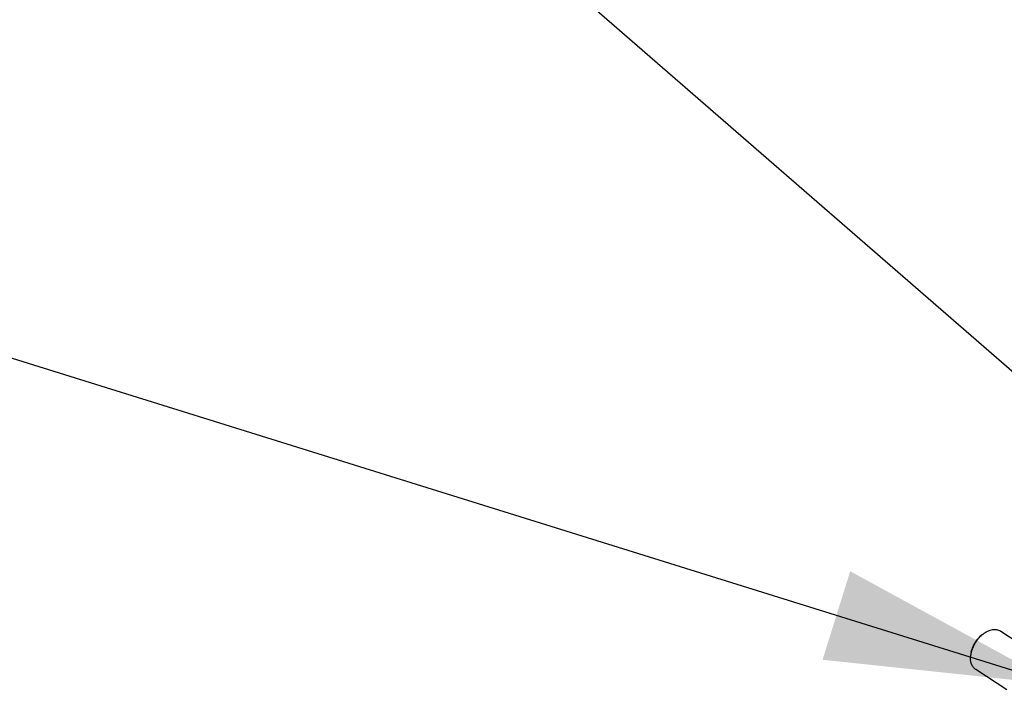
# Model space of a CAD drawing. Header units: millimetres. Extents: x 0 to 4620, y -1280 to 3267.
# Tile 44 of 103: x 2785 to 2901, y 2032 to 2113. Entities that reach past the tile are written whole.
import ezdxf

# ---------------------------------------------------------------- set-up
doc = ezdxf.new("R2010")
doc.units = ezdxf.units.MM
doc.header["$LTSCALE"] = 254.1
doc.layers.get('0').update_dxf_attribs({"linetype": 'CONTINUOUS'})
doc.layers.add('CHAMFER', color=7, linetype='CONTINUOUS')
doc.styles.get("Standard").update_dxf_attribs({"font": 'txt', "width": 0.9})
doc.dimstyles.get("Standard").update_dxf_attribs({"dimtxt": 16.5, "dimasz": 27.5, "dimexe": 1.5, "dimexo": 1.5, "dimtad": 1, "dimzin": 0, "dimdsep": 46, "dimtxsty": 'Standard', "dimblk": '_FILLED', "dimblk1": '_FILLED', "dimblk2": '_FILLED', "dimcen": 0.09, "dimazin": 0, "dimtol": 1, "dimtp": 0.01, "dimtm": 0.01, "dimtfac": 1, "dimtofl": 0, "dimtmove": 0, "dimatfit": 3, "dimldrblk": '_FILLED', "dimfxl": 0, "dimtolj": 1, "dimtzin": 0, "dimarcsym": 0})

# ---------------------------------------------------------------- blocks, each defined once
blk = doc.blocks.new('_FILLED')
at = {"color": 0, "linetype": 'ByBlock'}
blk.add_solid([(0, 0), (-1, 0.2), (-1, -0.2)], dxfattribs=at)

msp = doc.modelspace()

# ---------------------------------------------------------------- linework, layer by layer
at = {"color": 7, "linetype": 'Continuous'}
for p, q in [((2904.62, 2038.3), (2900.94, 2040.72)), ((2901.66, 2033.78), (2897.98, 2036.2))]:
    msp.add_line(p, q, dxfattribs=at)
at = {"layer": 'CHAMFER', "color": 7, "linetype": 'Continuous'}
for p, q in [((2898.81, 2040.37), (2898.61, 2040.22)), ((2897.45, 2038.3), (2897.51, 2038.53))]:
    msp.add_line(p, q, dxfattribs=at)
for points, knots in [([(2900.94, 2040.72), (2900.8, 2040.81), (2900.47, 2040.94), (2899.92, 2040.92), (2899.34, 2040.73), (2898.98, 2040.51), (2898.81, 2040.37)], [0, 0, 0, 0, 0.215541, 0.449068, 0.710473, 1, 1, 1, 1]), ([(2898.81, 2040.37), (2898.47, 2040.11), (2897.9, 2039.48), (2897.55, 2038.7), (2897.45, 2038.3)], [0, 0, 0, 0, 0.500005, 1, 1, 1, 1]), ([(2898.61, 2040.22), (2898.48, 2040.12), (2897.98, 2039.65), (2897.63, 2039.03), (2897.51, 2038.53)], [0, 0, 0, 0, 0.247669, 1, 1, 1, 1]), ([(2897.45, 2038.3), (2897.43, 2038.23), (2897.38, 2038), (2897.35, 2037.75), (2897.35, 2037.57)], [0, 0, 0, 0, 0.259287, 1, 1, 1, 1]), ([(2897.98, 2036.2), (2897.88, 2036.27), (2897.69, 2036.43), (2897.42, 2036.88), (2897.35, 2037.3), (2897.35, 2037.57)], [0, 0, 0, 0, 0.228092, 0.466772, 1, 1, 1, 1])]:
    msp.add_open_spline(points, degree=3, knots=knots, dxfattribs=at)

# ---------------------------------------------------------------- leaders
at = {"color": 2, "linetype": 'Continuous'}
for points in [[(2960.65, 2070.49), (2791.03, 2585.29)], [(2947.33, 2032.43), (2533.23, 2392.12)], [(2907.7, 2034.41), (2444.79, 2178.86)]]:
    msp.add_leader(points, dimstyle='Standard', override={"dimtad": 0}, dxfattribs=at)

doc.saveas('drawing.dxf')
